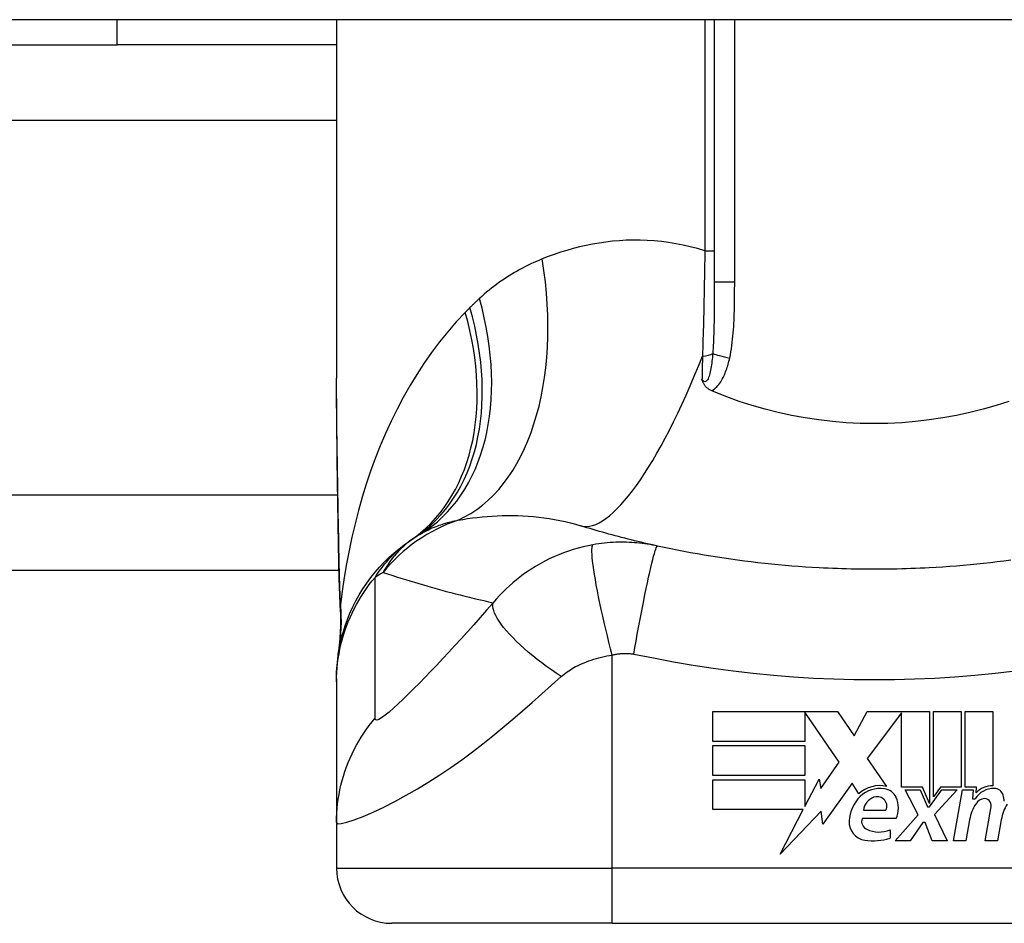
# Model space of a CAD drawing. Header units: inches. Extents: x 5 to 160, y 9 to 87.
# Tile 120 of 203: x 19.079 to 19.782, y 72.015 to 72.66. Entities that reach past the tile are written whole.
import ezdxf

# ---------------------------------------------------------------- set-up
doc = ezdxf.new("R2010")
doc.units = ezdxf.units.IN
doc.header["$MEASUREMENT"] = 0
doc.layers.add('Visible Edges(ANSI)', color=7, linetype='Continuous', lineweight=25)
doc.layers.add('Visible Tangent Edges(ANSI)', color=7, linetype='Continuous', lineweight=25)

msp = doc.modelspace()

# ---------------------------------------------------------------- linework, layer by layer
at = {"layer": 'Visible Edges(ANSI)'}
for p, q in [((34.48725, 72.65999), (4.89125, 72.65999)), ((19.14865, 72.64199), (19.14865, 72.65999)), ((19.30539, 72.65999), (19.30539, 72.40405)), ((19.57507, 72.65999), (19.57507, 72.4726)), ((19.02337, 72.64199), (19.14865, 72.64199)), ((19.30539, 72.64199), (19.14865, 72.64199)), ((19.3072, 72.26699), (7.55145, 72.26699)), ((19.30539, 72.18987), (19.30539, 72.18744)), ((19.30539, 72.18744), (19.30539, 72.08702)), ((19.57397, 72.16621), (19.66317, 72.16621)), ((19.57397, 72.14481), (19.57397, 72.16621)), ((19.63977, 72.16581), (19.63977, 72.14481)), ((19.66437, 72.13001), (19.63977, 72.16581)), ((19.66317, 72.16621), (19.67491, 72.1488)), ((19.67491, 72.1488), (19.68417, 72.16621)), ((19.68417, 72.16621), (19.72877, 72.16621)), ((19.70877, 72.16538), (19.68437, 72.13271)), ((19.70877, 72.11231), (19.70877, 72.16538)), ((19.72877, 72.16621), (19.72877, 72.10053)), ((19.73157, 72.10541), (19.73157, 72.16621)), ((19.73157, 72.16621), (19.75137, 72.16621)), ((19.75137, 72.16621), (19.75137, 72.11231)), ((19.75417, 72.11231), (19.75417, 72.16621)), ((19.75417, 72.16621), (19.77397, 72.16621)), ((19.77397, 72.16621), (19.77397, 72.11321)), ((19.63977, 72.14481), (19.57397, 72.14481)), ((19.57397, 72.12061), (19.57397, 72.14201)), ((19.57397, 72.14201), (19.63977, 72.14201)), ((19.63977, 72.14201), (19.63977, 72.12061)), ((19.65127, 72.11131), (19.66437, 72.13001)), ((19.68437, 72.13271), (19.69817, 72.11281)), ((19.63977, 72.12061), (19.57397, 72.12061)), ((19.57397, 72.11761), (19.63977, 72.11761)), ((19.57397, 72.09621), (19.57397, 72.11761)), ((19.63977, 72.09842), (19.64997, 72.11801)), ((19.63977, 72.11761), (19.63977, 72.09842)), ((19.64997, 72.11801), (19.65127, 72.11131)), ((19.67357, 72.11511), (19.65263, 72.08575)), ((19.6782, 72.10741), (19.67357, 72.11511)), ((19.72377, 72.11231), (19.70877, 72.11231)), ((19.72057, 72.09261), (19.71137, 72.11041)), ((19.71137, 72.11041), (19.72217, 72.11041)), ((19.72217, 72.11041), (19.72737, 72.09816)), ((19.72877, 72.10053), (19.72377, 72.11231)), ((19.72877, 72.09816), (19.73767, 72.11041)), ((19.73658, 72.11231), (19.73157, 72.10541)), ((19.74857, 72.11041), (19.73237, 72.09273)), ((19.75137, 72.11231), (19.73658, 72.11231)), ((19.73767, 72.11041), (19.74857, 72.11041)), ((19.74597, 72.07401), (19.75239, 72.11041)), ((19.75239, 72.11041), (19.75997, 72.11041)), ((19.76237, 72.11231), (19.75417, 72.11231)), ((19.75997, 72.11041), (19.75941, 72.10401)), ((19.76201, 72.10821), (19.76237, 72.11231)), ((19.75941, 72.10401), (19.76134, 72.10401)), ((19.63862, 72.09621), (19.57397, 72.09621)), ((19.62207, 72.06441), (19.63862, 72.09621)), ((19.6513, 72.09521), (19.62207, 72.06441)), ((19.65263, 72.08575), (19.6513, 72.09521)), ((19.68157, 72.09581), (19.69757, 72.09581)), ((19.72737, 72.09816), (19.72877, 72.09816)), ((19.76857, 72.07401), (19.77263, 72.09701)), ((19.30539, 72.08702), (19.30539, 72.05448)), ((19.70497, 72.08981), (19.68057, 72.08981)), ((19.70417, 72.07401), (19.72057, 72.09261)), ((19.72397, 72.08701), (19.71497, 72.07401)), ((19.72557, 72.08701), (19.72397, 72.08701)), ((19.73057, 72.07401), (19.72557, 72.08701)), ((19.73237, 72.09273), (19.74137, 72.07401)), ((19.75742, 72.08901), (19.75477, 72.07401)), ((19.78002, 72.08901), (19.77737, 72.07401)), ((19.70057, 72.08181), (19.70057, 72.07581)), ((19.71497, 72.07401), (19.70417, 72.07401)), ((19.74137, 72.07401), (19.73057, 72.07401)), ((19.75477, 72.07401), (19.74597, 72.07401)), ((19.77737, 72.07401), (19.76857, 72.07401)), ((19.50224, 72.01511), (19.34476, 72.01511)), ((19.50224, 72.01511), (19.87625, 72.01511))]:
    msp.add_line(p, q, dxfattribs=at)
at = {"layer": 'Visible Edges(ANSI)', "flags": 128}
for points in [[(19.30685, 72.28547), (19.30637, 72.31564), (19.30589, 72.34553), (19.30553, 72.37503), (19.30539, 72.40405)], [(19.57328, 72.3952), (19.57282, 72.39541), (19.57236, 72.39563), (19.57192, 72.39587), (19.57149, 72.39613), (19.57107, 72.3964), (19.57066, 72.39668), (19.57027, 72.39698), (19.56989, 72.39729), (19.56952, 72.39762), (19.56918, 72.39796), (19.56885, 72.39832), (19.56854, 72.39868), (19.56826, 72.39904), (19.56801, 72.3994), (19.56777, 72.39977), (19.56755, 72.40014), (19.56735, 72.40051), (19.56716, 72.40089), (19.56699, 72.40126), (19.56684, 72.40164), (19.56669, 72.40201), (19.56656, 72.40239), (19.56643, 72.40277), (19.56631, 72.40315)], [(19.57507, 72.39444), (19.575, 72.39447), (19.57492, 72.3945), (19.57485, 72.39453), (19.57477, 72.39457), (19.5747, 72.3946), (19.57462, 72.39463), (19.57455, 72.39466), (19.57447, 72.39469), (19.5744, 72.39472), (19.57433, 72.39476), (19.57425, 72.39479), (19.57418, 72.39482), (19.5741, 72.39485), (19.57403, 72.39488), (19.57395, 72.39492), (19.57388, 72.39495), (19.5738, 72.39498), (19.57373, 72.39501), (19.57365, 72.39504), (19.57358, 72.39507), (19.5735, 72.39511), (19.57343, 72.39514), (19.57336, 72.39517), (19.57328, 72.3952)], [(19.7855, 72.3876), (19.77632, 72.38463), (19.767, 72.38195), (19.75756, 72.37958), (19.748, 72.37751), (19.73832, 72.37575), (19.72856, 72.37431), (19.71875, 72.37319), (19.70891, 72.37238), (19.69903, 72.3719), (19.68914, 72.37175), (19.67923, 72.37191), (19.66932, 72.3724), (19.65945, 72.37321), (19.64965, 72.37434), (19.63995, 72.37578), (19.63033, 72.37754), (19.62082, 72.3796), (19.61142, 72.38197), (19.60214, 72.38464), (19.59298, 72.38761), (19.58396, 72.39088), (19.57507, 72.39444)], [(19.5345, 72.28434), (19.53214, 72.28486), (19.52979, 72.28539), (19.52745, 72.28593), (19.52511, 72.28647), (19.52278, 72.28702), (19.52045, 72.28758), (19.51813, 72.28815), (19.51582, 72.28872), (19.51352, 72.2893), (19.51122, 72.28988), (19.50893, 72.29048), (19.50664, 72.29108), (19.50436, 72.29168), (19.50209, 72.2923), (19.49983, 72.29292), (19.49757, 72.29354), (19.49532, 72.29418), (19.49307, 72.29482), (19.49084, 72.29547), (19.4886, 72.29612), (19.48638, 72.29678), (19.48416, 72.29745), (19.48195, 72.29812), (19.47975, 72.2988)], [(19.30539, 72.18987), (19.30548, 72.19451), (19.30576, 72.19919), (19.30622, 72.20389), (19.30688, 72.20861), (19.30774, 72.21333), (19.3088, 72.21803), (19.31005, 72.22272), (19.3115, 72.22736), (19.31314, 72.23196), (19.31498, 72.2365), (19.31701, 72.24097), (19.31923, 72.24535), (19.32163, 72.24964), (19.3242, 72.25382), (19.32693, 72.25788), (19.32983, 72.26181), (19.33287, 72.26561), (19.33606, 72.26927), (19.33937, 72.27277), (19.34281, 72.27612), (19.34635, 72.2793), (19.34999, 72.28231), (19.35371, 72.28516), (19.35752, 72.28783)], [(19.30819, 72.23737), (19.30735, 72.26116), (19.30685, 72.28547)], [(19.64989, 72.26881), (19.64503, 72.26908), (19.64017, 72.26939), (19.63531, 72.26973), (19.63046, 72.2701), (19.62561, 72.27051), (19.62076, 72.27094), (19.61592, 72.27141), (19.61108, 72.27191), (19.60625, 72.27245), (19.60142, 72.27301), (19.59659, 72.27361), (19.59178, 72.27424), (19.58696, 72.2749), (19.58216, 72.2756), (19.57736, 72.27633), (19.57256, 72.27709), (19.56778, 72.27788), (19.563, 72.27871), (19.55823, 72.27956), (19.55346, 72.28045), (19.54871, 72.28138), (19.54396, 72.28233), (19.53922, 72.28332), (19.5345, 72.28434)], [(19.78672, 72.27424), (19.7819, 72.27361), (19.77707, 72.27301), (19.77225, 72.27245), (19.76741, 72.27191), (19.76257, 72.27141), (19.75773, 72.27094), (19.75288, 72.27051), (19.74803, 72.2701), (19.74318, 72.26973), (19.73833, 72.26939), (19.73347, 72.26908), (19.7286, 72.26881)], [(19.7286, 72.26881), (19.72533, 72.26864), (19.72205, 72.26849), (19.71877, 72.26835), (19.71549, 72.26822), (19.71221, 72.26811), (19.70893, 72.26802), (19.70565, 72.26794), (19.70237, 72.26787), (19.69909, 72.26782), (19.69581, 72.26779), (19.69253, 72.26776), (19.68925, 72.26776), (19.68596, 72.26776), (19.68268, 72.26779), (19.6794, 72.26782), (19.67612, 72.26787), (19.67284, 72.26794), (19.66956, 72.26802), (19.66628, 72.26811), (19.663, 72.26822), (19.65972, 72.26835), (19.65644, 72.26849), (19.65316, 72.26864), (19.64989, 72.26881)], [(19.30819, 72.23737), (19.30814, 72.22219), (19.30665, 72.20707)]]:
    msp.add_lwpolyline(points, dxfattribs=at)
at = {"layer": 'Visible Edges(ANSI)'}
for centre, radius, start, end in [((19.68925, 71.79532), 0.59381, 123.52082, 123.96213), ((19.42654, 72.1919), 0.11811, 121.30007, 123.52082), ((19.69325, 72.09137), 0.022, 77.07905, 133.17854), ((19.69325, 72.09137), 0.01992, 80.40854, 134.16843), ((19.6957, 72.10092), 0.01013, 23.84447, 85.08017), ((19.77483, 72.0954), 0.016, 89.47765, 147.41137), ((19.77363, 72.09722), 0.016, 88.79525, 136.5849), ((19.77491, 72.10464), 0.00676, 16.9928, 89.47765), ((19.69786, 72.08662), 0.02654, 134.16843, 176.56465), ((19.69269, 72.09445), 0.0112, 109.37968, 172.99755), ((19.69139, 72.09813), 0.0073, 51.16516, 109.37968), ((19.69198, 72.09886), 0.00637, 331.45471, 51.16516), ((19.68778, 72.09741), 0.0188, 336.15553, 23.84447), ((19.76886, 72.09574), 0.0084, 96.03001, 147.59924), ((19.7684, 72.10012), 0.004, 23.55712, 96.03001), ((19.76455, 72.09844), 0.0082, 350, 23.55712), ((19.76301, 72.101), 0.0192, 3.6169, 16.9928), ((19.78795, 72.08363), 0.031, 147.59924, 170), ((19.81062, 72.08407), 0.031, 148.55841, 170.82565), ((19.6845, 72.08743), 0.01315, 176.56465, 261.56052), ((19.68671, 72.088), 0.0064, 163.52609, 244.67838), ((19.69272, 72.10071), 0.02046, 244.67838, 292.56091), ((19.68851, 72.11445), 0.04048, 261.56052, 287.33425), ((19.34476, 72.05448), 0.03937, 180, 270)]:
    msp.add_arc(centre, radius, start, end, dxfattribs=at)
at = {"layer": 'Visible Tangent Edges(ANSI)'}
for p, q in [((19.56833, 72.65999), (19.56833, 72.49504)), ((19.58965, 72.4726), (19.58965, 72.65999)), ((19.30539, 72.58814), (8.22074, 72.58814)), ((19.56833, 72.49504), (19.57507, 72.49504)), ((19.58965, 72.4726), (19.57507, 72.4726)), ((7.55145, 72.32084), (19.30628, 72.32084)), ((19.50224, 72.05448), (19.50224, 72.20656)), ((19.30539, 72.05448), (19.50224, 72.05448)), ((19.87625, 72.05448), (19.50224, 72.05448)), ((19.50224, 72.01511), (19.50224, 72.05448))]:
    msp.add_line(p, q, dxfattribs=at)
at = {"layer": 'Visible Tangent Edges(ANSI)', "flags": 128}
for points in [[(19.56833, 72.49504), (19.56315, 72.49659), (19.55796, 72.49796), (19.55278, 72.49914), (19.54762, 72.50015), (19.54247, 72.50099), (19.53735, 72.50165), (19.53226, 72.50215), (19.52721, 72.50248), (19.5222, 72.50265), (19.51722, 72.50268), (19.51228, 72.50255), (19.50738, 72.50227), (19.50252, 72.50186), (19.4977, 72.50131), (19.49292, 72.50062), (19.48819, 72.49981), (19.48351, 72.49888), (19.47888, 72.49782), (19.47429, 72.49665), (19.46976, 72.49537), (19.46529, 72.49398), (19.46088, 72.49249), (19.45652, 72.49091), (19.45223, 72.48923)], [(19.56833, 72.49504), (19.56829, 72.49183), (19.56824, 72.48863), (19.56819, 72.48542), (19.56814, 72.48221), (19.56809, 72.47901), (19.56804, 72.47582), (19.56798, 72.47262), (19.56792, 72.46944), (19.56786, 72.46626), (19.5678, 72.46309), (19.56773, 72.45994), (19.56767, 72.45679), (19.56759, 72.45365), (19.56752, 72.45052), (19.56745, 72.4474), (19.56737, 72.44429), (19.56729, 72.4412), (19.56721, 72.43811), (19.56712, 72.43504), (19.56703, 72.43198), (19.56694, 72.42894), (19.56685, 72.42591), (19.56675, 72.42289), (19.56666, 72.4199)], [(19.45223, 72.48923), (19.45019, 72.48839), (19.44816, 72.48752), (19.44615, 72.48662), (19.44415, 72.48569), (19.44217, 72.48474), (19.4402, 72.48375), (19.43824, 72.48274), (19.43631, 72.4817), (19.43438, 72.48063), (19.43247, 72.47953), (19.43058, 72.47841), (19.4287, 72.47725), (19.42684, 72.47606), (19.42499, 72.47485), (19.42316, 72.4736), (19.42135, 72.47232), (19.41955, 72.47102), (19.41777, 72.46968), (19.416, 72.46831), (19.41425, 72.46692), (19.41252, 72.46549), (19.41081, 72.46403), (19.40911, 72.46254), (19.40743, 72.46102)], [(19.57507, 72.4726), (19.57507, 72.47036), (19.57507, 72.46813), (19.57507, 72.46591), (19.57506, 72.46369), (19.57506, 72.46148), (19.57505, 72.45928), (19.57504, 72.45709), (19.57502, 72.45491), (19.57501, 72.45274), (19.57499, 72.45058), (19.57496, 72.44843), (19.57493, 72.44629), (19.5749, 72.44416), (19.57485, 72.44204), (19.57481, 72.43993), (19.57475, 72.43784), (19.57469, 72.43576), (19.57462, 72.43369), (19.57453, 72.43164), (19.57444, 72.42961), (19.57434, 72.42759), (19.57422, 72.4256), (19.57409, 72.42362), (19.57395, 72.42167)], [(19.5861, 72.41854), (19.58656, 72.42075), (19.58697, 72.42297), (19.58733, 72.42521), (19.58766, 72.42744), (19.58795, 72.42969), (19.58821, 72.43194), (19.58843, 72.43419), (19.58863, 72.43645), (19.58881, 72.43871), (19.58896, 72.44096), (19.58909, 72.44322), (19.5892, 72.44548), (19.5893, 72.44774), (19.58938, 72.45), (19.58944, 72.45226), (19.5895, 72.45452), (19.58954, 72.45678), (19.58958, 72.45904), (19.5896, 72.4613), (19.58962, 72.46356), (19.58964, 72.46582), (19.58964, 72.46808), (19.58965, 72.47034), (19.58965, 72.4726)], [(19.40743, 72.46102), (19.40715, 72.46076), (19.40686, 72.46049), (19.40657, 72.46022), (19.40628, 72.45995), (19.40599, 72.45968), (19.40571, 72.45942), (19.40542, 72.45915), (19.40514, 72.45888), (19.40485, 72.45861), (19.40456, 72.45833), (19.40428, 72.45806), (19.404, 72.45779), (19.40371, 72.45752), (19.40343, 72.45724), (19.40315, 72.45697), (19.40286, 72.45669), (19.40258, 72.45642), (19.4023, 72.45614), (19.40202, 72.45587), (19.40174, 72.45559), (19.40146, 72.45531), (19.40118, 72.45504), (19.4009, 72.45476), (19.40062, 72.45448)], [(19.40062, 72.45448), (19.40048, 72.45434), (19.40034, 72.4542), (19.4002, 72.45406), (19.40006, 72.45392), (19.39992, 72.45377), (19.39978, 72.45363), (19.39964, 72.45349), (19.3995, 72.45335), (19.39936, 72.45321), (19.39922, 72.45307), (19.39908, 72.45293), (19.39894, 72.45279), (19.3988, 72.45265), (19.39866, 72.45251), (19.39852, 72.45237), (19.39839, 72.45222), (19.39825, 72.45208), (19.39811, 72.45194), (19.39797, 72.4518), (19.39783, 72.45166), (19.39769, 72.45152), (19.39755, 72.45138), (19.39741, 72.45124), (19.39728, 72.4511)], [(19.39728, 72.4511), (19.39089, 72.44433), (19.38476, 72.43729), (19.37886, 72.43), (19.37321, 72.42248), (19.36781, 72.41474), (19.36265, 72.40681), (19.35773, 72.39869), (19.35305, 72.39042), (19.34861, 72.38199), (19.34439, 72.3734), (19.34039, 72.36467), (19.33662, 72.3558), (19.33307, 72.34681), (19.32974, 72.3377), (19.32663, 72.32848), (19.32374, 72.31917), (19.32107, 72.30978), (19.31861, 72.30031), (19.31636, 72.29077), (19.31433, 72.28118), (19.31251, 72.27154), (19.3109, 72.26186), (19.3095, 72.25215), (19.30831, 72.24243)], [(19.57395, 72.42167), (19.57383, 72.42029), (19.57371, 72.41892), (19.57357, 72.41756), (19.57342, 72.41621), (19.57326, 72.41489), (19.57309, 72.41359), (19.5729, 72.41232), (19.57269, 72.41108), (19.57247, 72.40987), (19.57223, 72.40871), (19.57196, 72.40758), (19.57167, 72.40652), (19.57136, 72.4055), (19.57101, 72.40456), (19.57063, 72.40371), (19.57022, 72.40298), (19.56978, 72.40239), (19.5693, 72.40195), (19.56881, 72.40169), (19.5683, 72.40162), (19.56779, 72.40176), (19.56728, 72.40207), (19.56679, 72.40254), (19.56631, 72.40315)], [(19.56666, 72.4199), (19.56664, 72.41919), (19.56663, 72.41849), (19.56661, 72.41778), (19.5666, 72.41708), (19.56658, 72.41637), (19.56657, 72.41567), (19.56655, 72.41497), (19.56654, 72.41427), (19.56653, 72.41357), (19.56651, 72.41287), (19.5665, 72.41217), (19.56648, 72.41147), (19.56647, 72.41077), (19.56645, 72.41008), (19.56644, 72.40938), (19.56643, 72.40869), (19.56641, 72.40799), (19.5664, 72.4073), (19.56638, 72.4066), (19.56637, 72.40591), (19.56636, 72.40522), (19.56634, 72.40453), (19.56633, 72.40384), (19.56631, 72.40315)], [(19.57328, 72.3952), (19.57425, 72.3958), (19.57516, 72.39647), (19.57603, 72.39721), (19.57685, 72.39801), (19.57763, 72.39885), (19.57835, 72.39973), (19.57903, 72.40064), (19.57967, 72.40158), (19.58027, 72.40254), (19.58083, 72.40352), (19.58137, 72.40453), (19.58187, 72.40554), (19.58234, 72.40658), (19.58279, 72.40762), (19.58321, 72.40868), (19.58361, 72.40976), (19.58399, 72.41084), (19.58434, 72.41192), (19.58468, 72.41302), (19.585, 72.41412), (19.5853, 72.41522), (19.58558, 72.41633), (19.58585, 72.41743), (19.5861, 72.41854)], [(19.30701, 72.28606), (19.30693, 72.29109), (19.30684, 72.29611), (19.30675, 72.30112), (19.30666, 72.30613), (19.30657, 72.31113), (19.30648, 72.31612), (19.30639, 72.3211), (19.3063, 72.32607), (19.30621, 72.33103), (19.30613, 72.33598), (19.30604, 72.34092), (19.30596, 72.34585), (19.30588, 72.35077), (19.30581, 72.35568), (19.30574, 72.36058), (19.30567, 72.36546), (19.30561, 72.37033), (19.30555, 72.37519), (19.30551, 72.38003), (19.30547, 72.38486), (19.30543, 72.38968), (19.30541, 72.39448), (19.30539, 72.39927), (19.30539, 72.40405)], [(19.39224, 72.30285), (19.39559, 72.30341), (19.39898, 72.30393), (19.40242, 72.30441), (19.40589, 72.30483), (19.4094, 72.3052), (19.41294, 72.30551), (19.41651, 72.30577), (19.42011, 72.30596), (19.42373, 72.30609), (19.42738, 72.30616), (19.43105, 72.30615), (19.43474, 72.30608), (19.43846, 72.30593), (19.44219, 72.30571), (19.44594, 72.30541), (19.44971, 72.30502), (19.45349, 72.30455), (19.45728, 72.304), (19.46106, 72.30336), (19.46483, 72.30263), (19.46859, 72.30181), (19.47234, 72.3009), (19.47606, 72.2999), (19.47975, 72.2988)], [(19.36518, 72.29282), (19.36614, 72.29339), (19.36711, 72.29395), (19.36809, 72.29449), (19.36909, 72.29502), (19.37011, 72.29554), (19.37113, 72.29604), (19.37218, 72.29653), (19.37324, 72.29701), (19.37431, 72.29747), (19.3754, 72.29792), (19.37651, 72.29836), (19.37762, 72.29878), (19.37876, 72.29919), (19.37991, 72.29959), (19.38107, 72.29997), (19.38225, 72.30034), (19.38345, 72.3007), (19.38466, 72.30105), (19.38588, 72.30138), (19.38713, 72.3017), (19.38838, 72.30201), (19.38965, 72.3023), (19.39094, 72.30258), (19.39224, 72.30285)], [(19.36132, 72.29037), (19.35995, 72.28944), (19.35863, 72.2885), (19.35736, 72.28755), (19.35612, 72.28658), (19.35493, 72.28561), (19.35378, 72.28462), (19.35267, 72.28362), (19.35159, 72.28262), (19.35055, 72.2816), (19.34955, 72.28058), (19.34857, 72.27955), (19.34763, 72.27851), (19.34673, 72.27746), (19.34585, 72.27641), (19.345, 72.27535), (19.34419, 72.27428), (19.3434, 72.27321), (19.34264, 72.27213), (19.3419, 72.27105), (19.3412, 72.26996), (19.34052, 72.26887), (19.33986, 72.26778), (19.33923, 72.26668), (19.33863, 72.26557)], [(19.30685, 72.28547), (19.30685, 72.28549), (19.30685, 72.28552), (19.30685, 72.28554), (19.30685, 72.28557), (19.30685, 72.28559), (19.30686, 72.28562), (19.30686, 72.28564), (19.30686, 72.28567), (19.30687, 72.28569), (19.30687, 72.28572), (19.30688, 72.28574), (19.30689, 72.28577), (19.30689, 72.28579), (19.3069, 72.28581), (19.30691, 72.28584), (19.30692, 72.28586), (19.30693, 72.28589), (19.30694, 72.28591), (19.30695, 72.28594), (19.30696, 72.28596), (19.30697, 72.28598), (19.30698, 72.28601), (19.307, 72.28603), (19.30701, 72.28606)], [(19.30831, 72.24243), (19.30823, 72.24421), (19.30815, 72.24599), (19.30807, 72.24778), (19.308, 72.24957), (19.30793, 72.25136), (19.30786, 72.25316), (19.3078, 72.25496), (19.30773, 72.25677), (19.30767, 72.25857), (19.30761, 72.26039), (19.30756, 72.2622), (19.30751, 72.26402), (19.30745, 72.26584), (19.3074, 72.26767), (19.30736, 72.26949), (19.30731, 72.27132), (19.30727, 72.27316), (19.30722, 72.27499), (19.30718, 72.27683), (19.30715, 72.27867), (19.30711, 72.28051), (19.30707, 72.28236), (19.30704, 72.28421), (19.30701, 72.28606)], [(19.33296, 72.262), (19.33395, 72.26351), (19.33494, 72.26497), (19.33593, 72.26639), (19.33693, 72.26776), (19.33794, 72.26909), (19.33894, 72.27038), (19.33995, 72.27163), (19.34097, 72.27285), (19.34198, 72.27402), (19.343, 72.27516), (19.34402, 72.27626), (19.34504, 72.27733), (19.34607, 72.27837), (19.34709, 72.27937), (19.34812, 72.28035), (19.34915, 72.28129), (19.35019, 72.2822), (19.35122, 72.28309), (19.35226, 72.28394), (19.35331, 72.28477), (19.35435, 72.28557), (19.3554, 72.28635), (19.35646, 72.2871), (19.35752, 72.28783)], [(19.4885, 72.28527), (19.48497, 72.28458), (19.48144, 72.28379), (19.47791, 72.28289), (19.4744, 72.28187), (19.47092, 72.28074), (19.46746, 72.27951), (19.46403, 72.27816), (19.46064, 72.27671), (19.45729, 72.27515), (19.454, 72.2735), (19.4507, 72.27171), (19.44741, 72.26978), (19.44436, 72.26788), (19.4416, 72.26604), (19.43895, 72.26417), (19.43636, 72.26223), (19.43381, 72.26021), (19.43131, 72.25812), (19.42885, 72.25595), (19.42644, 72.2537), (19.42407, 72.25137), (19.42175, 72.24895), (19.41948, 72.24644), (19.41725, 72.24383)], [(19.50224, 72.20656), (19.50108, 72.21106), (19.49992, 72.21564), (19.49877, 72.22029), (19.49764, 72.22498), (19.49653, 72.22969), (19.49545, 72.23438), (19.49442, 72.23902), (19.49344, 72.24358), (19.49252, 72.24802), (19.49166, 72.25233), (19.49087, 72.25645), (19.49017, 72.26037), (19.48955, 72.26406), (19.48901, 72.26749), (19.48857, 72.27065), (19.48822, 72.27351), (19.48795, 72.27606), (19.48779, 72.2783), (19.48771, 72.28023), (19.48771, 72.28184), (19.4878, 72.28314), (19.48796, 72.28413), (19.4882, 72.28484), (19.4885, 72.28527)], [(19.5345, 72.28434), (19.5327, 72.28472), (19.53089, 72.28507), (19.52907, 72.2854), (19.52725, 72.2857), (19.52542, 72.28597), (19.52358, 72.28621), (19.52174, 72.28642), (19.51989, 72.2866), (19.51803, 72.28675), (19.51617, 72.28688), (19.51431, 72.28697), (19.51244, 72.28704), (19.51055, 72.28708), (19.50865, 72.28709), (19.50673, 72.28706), (19.50478, 72.28701), (19.50279, 72.28691), (19.50074, 72.28679), (19.49869, 72.28662), (19.49668, 72.28642), (19.49467, 72.28619), (19.49263, 72.28592), (19.49057, 72.28561), (19.4885, 72.28527)], [(19.51757, 72.20722), (19.51839, 72.21186), (19.51924, 72.21658), (19.52012, 72.22136), (19.52101, 72.22618), (19.52192, 72.23101), (19.52284, 72.23581), (19.52376, 72.24054), (19.52468, 72.24518), (19.52559, 72.24968), (19.52649, 72.25402), (19.52736, 72.25814), (19.52821, 72.26204), (19.52901, 72.26567), (19.52978, 72.26901), (19.5305, 72.27204), (19.53117, 72.27474), (19.53179, 72.27711), (19.53235, 72.27914), (19.53286, 72.28082), (19.5333, 72.28216), (19.53369, 72.28317), (19.53402, 72.28386), (19.53429, 72.28424), (19.5345, 72.28434)], [(19.33863, 72.26557), (19.34178, 72.26452), (19.34495, 72.26349), (19.34813, 72.26246), (19.35132, 72.26145), (19.35452, 72.26045), (19.35773, 72.25946), (19.36095, 72.25849), (19.36418, 72.25752), (19.36742, 72.25657), (19.37067, 72.25564), (19.37393, 72.25471), (19.3772, 72.2538), (19.38048, 72.2529), (19.38378, 72.25201), (19.38708, 72.25114), (19.39039, 72.25027), (19.39371, 72.24942), (19.39704, 72.24859), (19.40038, 72.24776), (19.40374, 72.24695), (19.4071, 72.24615), (19.41048, 72.24537), (19.41386, 72.24459), (19.41725, 72.24383)], [(19.30539, 72.18744), (19.30544, 72.19076), (19.30558, 72.19408), (19.30582, 72.19742), (19.30617, 72.20076), (19.30661, 72.20409), (19.30715, 72.20743), (19.30779, 72.21075), (19.30853, 72.21407), (19.30938, 72.21736), (19.31032, 72.22064), (19.31136, 72.22389), (19.31249, 72.22711), (19.31373, 72.23029), (19.31505, 72.23344), (19.31647, 72.23654), (19.31798, 72.2396), (19.31957, 72.24261), (19.32125, 72.24557), (19.32302, 72.24846), (19.32486, 72.2513), (19.32678, 72.25408), (19.32877, 72.25679), (19.33083, 72.25943), (19.33296, 72.262)], [(19.33292, 72.16148), (19.33296, 72.1657), (19.33296, 72.16989), (19.33296, 72.17408), (19.33296, 72.17827), (19.33296, 72.18245), (19.33296, 72.18664), (19.33296, 72.19082), (19.33296, 72.19501), (19.33296, 72.19919), (19.33296, 72.20338), (19.33296, 72.20756), (19.33296, 72.21175), (19.33296, 72.21594), (19.33296, 72.22012), (19.33296, 72.22431), (19.33296, 72.22849), (19.33296, 72.23268), (19.33296, 72.23686), (19.33296, 72.24105), (19.33296, 72.24524), (19.33296, 72.24942), (19.33296, 72.2536), (19.33296, 72.2578), (19.33296, 72.262)], [(19.30831, 72.24243), (19.3083, 72.24225), (19.3083, 72.24208), (19.3083, 72.24192), (19.30829, 72.24175), (19.30829, 72.2416), (19.30828, 72.24144), (19.30828, 72.24129), (19.30827, 72.24114), (19.30827, 72.241), (19.30827, 72.24087), (19.30826, 72.24073), (19.30826, 72.2406), (19.30826, 72.24048), (19.30825, 72.24036), (19.30825, 72.24025), (19.30824, 72.24014), (19.30824, 72.24004), (19.30823, 72.23994), (19.30823, 72.23984), (19.30823, 72.23976), (19.30822, 72.23967), (19.30822, 72.23959), (19.30821, 72.23952), (19.30821, 72.23945)], [(19.41725, 72.24383), (19.41258, 72.23852), (19.4079, 72.23325), (19.40331, 72.22811), (19.39878, 72.22309), (19.3943, 72.21817), (19.38986, 72.21334), (19.38548, 72.2086), (19.38116, 72.20396), (19.3769, 72.19944), (19.3727, 72.19504), (19.36858, 72.19075), (19.36454, 72.1866), (19.36058, 72.1826), (19.35673, 72.17877), (19.353, 72.17514), (19.34942, 72.17175), (19.34603, 72.16865), (19.34287, 72.1659), (19.34002, 72.16358), (19.33754, 72.16179), (19.33553, 72.16062), (19.33405, 72.16016), (19.33317, 72.16044), (19.33292, 72.16148)], [(19.46577, 72.19115), (19.46229, 72.19351), (19.45882, 72.19593), (19.45539, 72.19841), (19.452, 72.20093), (19.44867, 72.20349), (19.44544, 72.20608), (19.4423, 72.20869), (19.43929, 72.21129), (19.43641, 72.21389), (19.4337, 72.21646), (19.43115, 72.219), (19.42879, 72.22149), (19.42663, 72.22391), (19.42467, 72.22626), (19.42293, 72.22853), (19.42142, 72.2307), (19.42012, 72.23277), (19.41906, 72.23472), (19.41822, 72.23656), (19.41761, 72.23827), (19.41721, 72.23986), (19.41703, 72.24131), (19.41704, 72.24264), (19.41725, 72.24383)], [(19.30821, 72.23945), (19.3082, 72.23937), (19.3082, 72.23928), (19.3082, 72.23919), (19.30819, 72.23911), (19.30819, 72.23902), (19.30818, 72.23893), (19.30818, 72.23885), (19.30818, 72.23876), (19.30818, 72.23867), (19.30817, 72.23859), (19.30817, 72.2385), (19.30817, 72.23841), (19.30817, 72.23833), (19.30817, 72.23824), (19.30817, 72.23815), (19.30817, 72.23806), (19.30817, 72.23798), (19.30817, 72.23789), (19.30818, 72.2378), (19.30818, 72.23771), (19.30818, 72.23763), (19.30818, 72.23754), (19.30819, 72.23745), (19.30819, 72.23737)], [(19.46577, 72.19115), (19.46678, 72.19203), (19.46783, 72.19288), (19.4689, 72.19371), (19.47002, 72.19453), (19.47117, 72.19532), (19.47235, 72.19609), (19.47357, 72.19684), (19.47482, 72.19757), (19.4761, 72.19828), (19.47743, 72.19897), (19.47882, 72.19966), (19.48038, 72.20036), (19.48208, 72.20108), (19.4838, 72.20175), (19.48552, 72.20239), (19.48727, 72.20299), (19.48907, 72.20356), (19.49089, 72.2041), (19.49273, 72.2046), (19.49461, 72.20506), (19.4965, 72.2055), (19.4984, 72.20589), (19.50032, 72.20624), (19.50224, 72.20656)], [(19.50224, 72.20656), (19.50291, 72.20673), (19.50358, 72.20688), (19.50425, 72.20703), (19.5049, 72.20715), (19.50556, 72.20727), (19.50624, 72.20737), (19.50691, 72.20746), (19.50757, 72.20754), (19.50822, 72.2076), (19.50886, 72.20766), (19.50949, 72.2077), (19.51012, 72.20773), (19.51075, 72.20775), (19.51137, 72.20775), (19.512, 72.20775), (19.51262, 72.20774), (19.51325, 72.20771), (19.51387, 72.20767), (19.51449, 72.20763), (19.51511, 72.20757), (19.51573, 72.2075), (19.51634, 72.20742), (19.51696, 72.20733), (19.51757, 72.20722)], [(19.51757, 72.20722), (19.53171, 72.20448), (19.54587, 72.20178), (19.56008, 72.19934), (19.57432, 72.19717), (19.58861, 72.19525), (19.60293, 72.1936), (19.61727, 72.1922), (19.63164, 72.19105), (19.64603, 72.19016), (19.66042, 72.18952), (19.67483, 72.18914), (19.68925, 72.18902), (19.70366, 72.18914), (19.71807, 72.18952), (19.73247, 72.19016), (19.74685, 72.19105), (19.76122, 72.1922), (19.77556, 72.1936), (19.78988, 72.19525)], [(19.30539, 72.08702), (19.30621, 72.0862), (19.30869, 72.08626), (19.31268, 72.08719), (19.31798, 72.08893), (19.32433, 72.0914), (19.33143, 72.09447), (19.33905, 72.09806), (19.34698, 72.10208), (19.35505, 72.10645), (19.36318, 72.11111), (19.37125, 72.11602), (19.37924, 72.12113), (19.3871, 72.12642), (19.39481, 72.13186), (19.40237, 72.13742), (19.40978, 72.14311), (19.41706, 72.14889), (19.42422, 72.15476), (19.43127, 72.1607), (19.43821, 72.16669), (19.44509, 72.17273), (19.45198, 72.17884), (19.4589, 72.18501), (19.46577, 72.19115)], [(19.30539, 72.08702), (19.30544, 72.09034), (19.30558, 72.09366), (19.30582, 72.097), (19.30617, 72.10034), (19.30661, 72.10368), (19.30715, 72.10701), (19.30779, 72.11034), (19.30853, 72.11365), (19.30937, 72.11695), (19.31031, 72.12022), (19.31135, 72.12347), (19.31249, 72.12668), (19.31372, 72.12986), (19.31504, 72.13301), (19.31646, 72.1361), (19.31796, 72.13916), (19.31956, 72.14216), (19.32123, 72.14511), (19.323, 72.148), (19.32484, 72.15083), (19.32675, 72.15359), (19.32874, 72.15629), (19.3308, 72.15893), (19.33292, 72.16148)]]:
    msp.add_lwpolyline(points, dxfattribs=at)
at = {"layer": 'Visible Tangent Edges(ANSI)'}
msp.add_arc((19.56852, 71.89472), 0.43633, 121.79568, 122.67565, dxfattribs=at)
for centre, major_axis, ratio, start_param, end_param in [((19.33069, 72.48923), (0.05083, -0.19017), 0.604241, 0.09545, 1.410679), ((19.26292, 72.46102), (0.10227, -0.1682), 0.678602, 0, 1.179478), ((19.25261, 72.45448), (0.10871, -0.16411), 0.689059, 0, 1.142601), ((19.24755, 72.4511), (0.10997, -0.16327), 0.696909, 0, 1.131926), ((19.53813, 72.48679), (-0.05839, -0.18799), 0.249251, 0, 1.285379), ((19.56523, 72.42324), (0.00984, 0), 0.343453, 4.857789, 5.800686), ((19.59139, 72.41854), (-0.01927, 0.00402), 0.056853, 0.451678, 1.304606), ((19.42917, 72.19102), (-0.03746, -0.11201), 0.992002, 3.787137, 4.348938), ((19.11295, 72.24243), (0.19409, -0.03285), 0.802573, 0, 0.207855), ((19.1119, 72.23574), (0.19475, -0.02867), 0.91694, 0, 0.179726)]:
    msp.add_ellipse(centre, major_axis=major_axis, ratio=ratio, start_param=start_param, end_param=end_param, dxfattribs=at)

doc.saveas('drawing.dxf')
